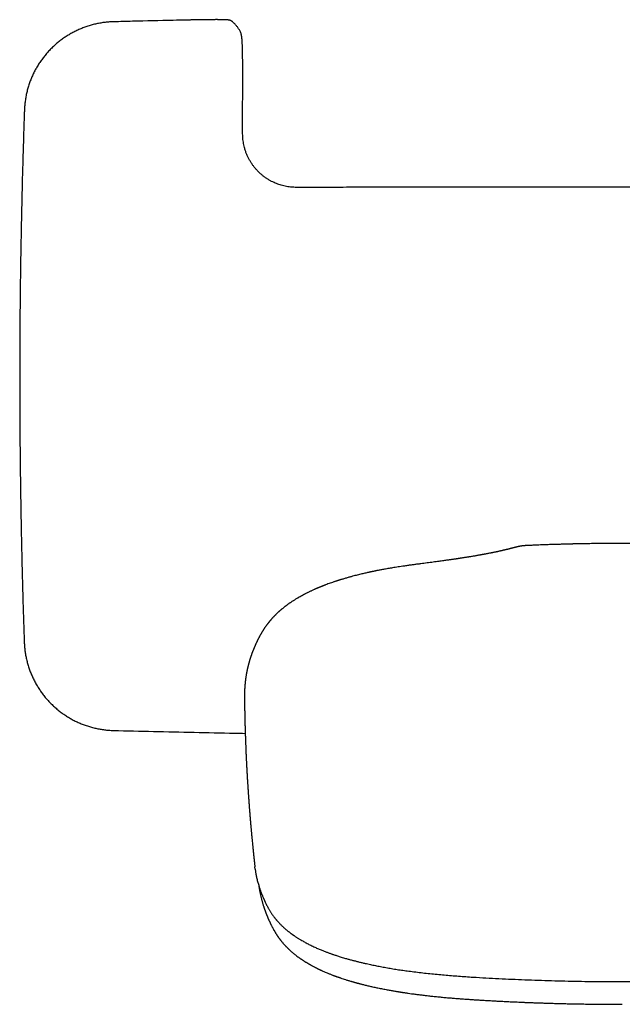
# Model space of a CAD drawing. Header units: millimetres. Extents: x 8 to 761, y 12 to 1609.
# Tile 46 of 88: x 286 to 365, y 666 to 795. Entities that reach past the tile are written whole.
import ezdxf

# ---------------------------------------------------------------- set-up
doc = ezdxf.new("R2010")
doc.units = ezdxf.units.MM

msp = doc.modelspace()

# ---------------------------------------------------------------- linework, layer by layer
at = {"color": 7, "linetype": 'Continuous', "lineweight": 30}
for p, q in [((298.63, 794.31), (298.62, 794.31)), ((315.23, 792.97), (315.22, 792.98)), ((315.32, 792.71), (315.32, 792.71)), ((315.5, 779.64), (315.51, 788.36)), ((286.93, 782.75), (286.93, 782.74)), ((286.91, 713.1), (286.91, 713.09)), ((315.76, 705.79), (315.76, 705.77)), ((298.6, 701.53), (298.61, 701.52)), ((317.14, 683.38), (317.1, 683.68))]:
    msp.add_line(p, q, dxfattribs=at)
at = {"color": 7, "linetype": 'Continuous', "lineweight": 30, "flags": 128}
for points in [[(314.08, 794.38), (314.04, 794.41), (313.98, 794.44)], [(315.22, 792.99), (315.22, 792.99), (315.21, 793)]]:
    msp.add_lwpolyline(points, dxfattribs=at)
at = {"color": 7, "linetype": 'Continuous', "lineweight": 30}
for points, knots in [([(298.62, 794.31), (298.53, 794.31), (298.35, 794.31), (298.07, 794.29), (297.78, 794.27), (297.5, 794.23), (297.21, 794.2), (296.93, 794.15), (296.64, 794.1), (296.36, 794.04), (296.08, 793.98), (295.81, 793.91), (295.53, 793.83), (295.25, 793.75), (294.98, 793.66), (294.71, 793.56), (294.44, 793.45), (294.18, 793.34), (293.92, 793.23), (293.66, 793.1), (293.4, 792.97), (293.14, 792.84), (292.89, 792.7), (292.65, 792.55), (292.4, 792.4), (292.16, 792.24), (291.93, 792.07), (291.7, 791.91), (291.47, 791.73), (291.25, 791.55), (291.03, 791.36), (290.82, 791.17), (290.61, 790.97), (290.4, 790.77), (290.2, 790.56), (290, 790.35), (289.81, 790.14), (289.63, 789.92), (289.45, 789.69), (289.28, 789.47), (289.11, 789.23), (288.95, 789), (288.79, 788.76), (288.64, 788.51), (288.49, 788.26), (288.35, 788.01), (288.22, 787.76), (288.09, 787.5), (287.97, 787.24), (287.86, 786.98), (287.75, 786.71), (287.65, 786.44), (287.55, 786.17), (287.47, 785.9), (287.38, 785.62), (287.31, 785.34), (287.24, 785.06), (287.17, 784.78), (287.12, 784.5), (287.07, 784.22), (287.03, 783.94), (286.99, 783.65), (286.96, 783.37), (286.94, 783.08), (286.93, 782.87), (286.93, 782.77), (286.93, 782.75)], [0, 0, 0, 0, 0.014436, 0.030299, 0.04625, 0.06212, 0.077997, 0.09392, 0.109829, 0.125662, 0.141412, 0.157254, 0.173085, 0.188919, 0.204765, 0.220662, 0.236445, 0.252256, 0.268127, 0.284041, 0.299983, 0.315934, 0.331874, 0.347785, 0.363649, 0.379453, 0.395177, 0.410966, 0.426812, 0.442682, 0.458571, 0.47447, 0.490374, 0.506275, 0.522165, 0.538038, 0.553888, 0.569707, 0.58549, 0.601308, 0.617157, 0.63303, 0.648917, 0.66481, 0.680697, 0.696567, 0.712412, 0.728222, 0.744025, 0.75977, 0.775592, 0.791474, 0.807398, 0.823347, 0.839302, 0.855239, 0.871139, 0.886987, 0.902761, 0.91847, 0.934337, 0.950207, 0.966077, 0.981943, 0.997804, 1, 1, 1, 1]), ([(308.2, 794.53), (307.6, 794.52), (305.23, 794.47), (302.04, 794.4), (299.45, 794.33), (298.63, 794.31)], [0, 0, 0, 0, 0.188729, 0.741723, 1, 1, 1, 1]), ([(313.98, 794.44), (313.97, 794.45), (313.94, 794.47), (313.89, 794.49), (313.84, 794.5), (313.8, 794.52), (313.76, 794.52), (313.72, 794.53), (313.69, 794.54), (313.65, 794.54), (313.6, 794.55), (313.54, 794.56), (313.46, 794.56), (313.39, 794.56), (313.32, 794.57), (313.23, 794.57), (313.15, 794.57), (313.05, 794.58), (312.96, 794.58), (312.85, 794.58), (312.75, 794.58), (312.63, 794.58), (312.52, 794.58), (312.39, 794.58), (312.27, 794.59), (312.13, 794.59), (312, 794.59), (311.86, 794.59), (311.71, 794.58), (311.57, 794.58), (311.41, 794.58), (311.26, 794.58), (311.09, 794.58), (310.93, 794.58), (310.76, 794.58), (310.58, 794.58), (310.4, 794.57), (310.22, 794.57), (310.04, 794.57), (309.85, 794.57), (309.66, 794.56), (309.47, 794.56), (309.28, 794.56), (309.09, 794.55), (308.91, 794.55), (308.73, 794.55), (308.56, 794.54), (308.39, 794.54), (308.26, 794.54), (308.2, 794.53)], [0, 0, 0, 0, 0.008232, 0.019651, 0.031257, 0.042578, 0.052886, 0.063306, 0.074973, 0.089579, 0.108978, 0.13901, 0.166347, 0.191779, 0.216051, 0.241692, 0.266559, 0.290945, 0.315013, 0.338851, 0.362513, 0.386032, 0.409428, 0.432713, 0.455898, 0.478989, 0.501984, 0.524564, 0.547033, 0.569577, 0.592213, 0.614958, 0.637824, 0.660824, 0.683968, 0.707263, 0.730688, 0.754238, 0.777675, 0.800986, 0.824192, 0.847317, 0.870385, 0.893419, 0.916444, 0.937078, 0.956604, 0.977097, 1, 1, 1, 1]), ([(315.21, 793), (315.21, 793), (315.18, 793.06), (315.11, 793.17), (315.02, 793.33), (314.91, 793.48), (314.81, 793.63), (314.71, 793.76), (314.61, 793.88), (314.52, 793.99), (314.42, 794.1), (314.31, 794.19), (314.21, 794.28), (314.13, 794.35), (314.09, 794.38), (314.08, 794.38)], [0, 0, 0, 0, 0.00125, 0.097652, 0.195082, 0.293034, 0.390319, 0.485714, 0.565955, 0.650774, 0.735051, 0.819078, 0.902587, 0.985225, 1, 1, 1, 1]), ([(315.31, 792.74), (315.31, 792.75), (315.31, 792.76), (315.3, 792.79), (315.29, 792.83), (315.27, 792.87), (315.26, 792.9), (315.25, 792.91), (315.25, 792.92)], [0, 0, 0, 0, 0.125123, 0.368714, 0.576851, 0.760309, 0.927663, 1, 1, 1, 1]), ([(315.32, 792.71), (315.32, 792.72), (315.32, 792.72), (315.31, 792.73), (315.31, 792.73)], [0, 0, 0, 0, 0.134522, 1, 1, 1, 1]), ([(315.51, 788.36), (315.51, 788.44), (315.51, 788.6), (315.51, 788.82), (315.51, 789.02), (315.51, 789.2), (315.5, 789.37), (315.5, 789.53), (315.5, 789.69), (315.5, 789.84), (315.5, 789.99), (315.49, 790.12), (315.49, 790.23), (315.49, 790.32), (315.49, 790.4), (315.49, 790.47), (315.48, 790.54), (315.48, 790.6), (315.48, 790.67), (315.48, 790.75), (315.48, 790.84), (315.47, 790.96), (315.47, 791.07), (315.46, 791.19), (315.46, 791.31), (315.45, 791.43), (315.45, 791.54), (315.44, 791.63), (315.44, 791.71), (315.43, 791.79), (315.43, 791.88), (315.42, 791.96), (315.42, 792.02), (315.41, 792.06), (315.41, 792.11), (315.4, 792.16), (315.4, 792.22), (315.39, 792.27), (315.39, 792.31), (315.38, 792.36), (315.37, 792.4), (315.36, 792.46), (315.35, 792.53), (315.34, 792.62), (315.32, 792.68), (315.32, 792.72)], [0, 0, 0, 0, 0.043788, 0.083912, 0.120796, 0.154797, 0.186204, 0.215247, 0.242097, 0.276226, 0.30649, 0.332965, 0.355637, 0.374539, 0.390614, 0.405934, 0.420488, 0.434258, 0.447964, 0.46436, 0.487626, 0.51536, 0.544412, 0.571089, 0.605728, 0.637249, 0.666543, 0.694296, 0.716473, 0.742329, 0.771037, 0.800343, 0.816429, 0.831633, 0.84607, 0.861254, 0.878144, 0.893275, 0.904684, 0.914822, 0.926353, 0.939642, 0.95687, 0.978621, 1, 1, 1, 1]), ([(286.93, 782.74), (286.92, 782.53), (286.88, 781.45), (286.82, 779.5), (286.74, 776.88), (286.66, 774.25), (286.6, 771.63), (286.54, 769.01), (286.49, 766.39), (286.44, 763.76), (286.4, 761.14), (286.37, 758.52), (286.34, 755.89), (286.33, 753.27), (286.31, 750.65), (286.31, 748.02), (286.31, 745.4), (286.32, 742.78), (286.34, 740.15), (286.36, 737.53), (286.39, 734.91), (286.43, 732.28), (286.47, 729.66), (286.52, 727.04), (286.58, 724.41), (286.64, 721.79), (286.71, 719.17), (286.79, 716.55), (286.86, 714.53), (286.9, 713.38), (286.91, 713.1)], [0, 0, 0, 0, 0.008984, 0.0466, 0.084241, 0.1219, 0.15957, 0.197241, 0.234907, 0.272574, 0.310241, 0.347909, 0.385576, 0.423244, 0.460911, 0.498579, 0.536245, 0.573911, 0.611578, 0.649245, 0.686911, 0.724577, 0.762243, 0.799909, 0.837576, 0.875243, 0.91291, 0.950578, 0.988205, 1, 1, 1, 1]), ([(322.51, 772.63), (322.41, 772.63), (322.21, 772.64), (321.9, 772.66), (321.58, 772.69), (321.24, 772.75), (320.9, 772.82), (320.56, 772.91), (320.24, 773.01), (319.92, 773.12), (319.61, 773.26), (319.29, 773.42), (318.96, 773.59), (318.64, 773.79), (318.34, 774), (318.05, 774.23), (317.79, 774.46), (317.52, 774.71), (317.27, 774.99), (317.02, 775.28), (316.79, 775.59), (316.57, 775.92), (316.36, 776.27), (316.18, 776.63), (316.01, 777.02), (315.86, 777.42), (315.74, 777.81), (315.65, 778.19), (315.59, 778.54), (315.54, 778.9), (315.51, 779.27), (315.5, 779.52), (315.5, 779.64)], [0, 0, 0, 0, 0.027063, 0.055293, 0.084705, 0.115319, 0.147166, 0.180288, 0.209732, 0.240189, 0.271653, 0.303998, 0.337235, 0.371394, 0.406508, 0.438051, 0.470389, 0.503559, 0.537442, 0.572006, 0.607348, 0.643476, 0.679972, 0.717135, 0.755427, 0.794507, 0.834149, 0.866415, 0.899139, 0.932106, 0.965609, 1, 1, 1, 1]), ([(376.49, 772.64), (376.2, 772.64), (375.62, 772.64), (374.74, 772.64), (373.83, 772.64), (372.89, 772.64), (371.93, 772.64), (370.94, 772.64), (369.96, 772.64), (368.98, 772.64), (368.01, 772.64), (367.02, 772.64), (366, 772.64), (364.97, 772.64), (363.91, 772.64), (362.83, 772.64), (361.73, 772.64), (360.61, 772.64), (359.47, 772.64), (358.3, 772.64), (357.05, 772.64), (355.69, 772.64), (354.24, 772.64), (352.75, 772.64), (351.32, 772.64), (349.93, 772.64), (348.6, 772.64), (347.25, 772.64), (345.88, 772.64), (344.49, 772.64), (342.99, 772.64), (341.38, 772.64), (339.65, 772.64), (337.9, 772.64), (336.18, 772.64), (334.5, 772.64), (332.85, 772.64), (331.19, 772.64), (329.5, 772.64), (327.79, 772.63), (326.05, 772.63), (324.29, 772.63), (323.11, 772.63), (322.51, 772.63)], [0, 0, 0, 0, 0.015917, 0.032305, 0.049166, 0.066499, 0.084303, 0.10258, 0.121329, 0.13893, 0.156927, 0.175321, 0.194112, 0.213299, 0.232883, 0.252864, 0.273241, 0.294015, 0.315185, 0.336752, 0.358716, 0.385111, 0.412056, 0.439553, 0.467601, 0.491831, 0.516457, 0.541481, 0.566901, 0.592717, 0.618931, 0.650334, 0.682289, 0.714795, 0.747851, 0.777832, 0.808252, 0.839111, 0.87041, 0.902148, 0.934326, 0.966943, 1, 1, 1, 1]), ([(377.52, 725.74), (377.35, 725.75), (377.03, 725.76), (376.54, 725.78), (376.09, 725.8), (375.65, 725.82), (375.24, 725.83), (374.85, 725.85), (374.48, 725.86), (374.12, 725.87), (373.78, 725.88), (373.44, 725.89), (373.14, 725.9), (372.86, 725.91), (372.62, 725.91), (372.4, 725.92), (372.22, 725.92), (372.08, 725.93), (371.96, 725.93), (371.87, 725.93), (371.8, 725.93), (371.74, 725.93), (371.71, 725.94), (371.68, 725.94), (371.66, 725.94), (371.62, 725.94), (371.57, 725.94), (371.51, 725.94), (371.43, 725.94), (371.34, 725.94), (371.23, 725.95), (371.08, 725.95), (370.91, 725.95), (370.72, 725.96), (370.51, 725.96), (370.27, 725.96), (370, 725.97), (369.68, 725.97), (369.32, 725.98), (368.93, 725.99), (368.51, 725.99), (368.06, 726), (367.59, 726), (367.1, 726.01), (366.61, 726.01), (366.12, 726.01), (365.63, 726.01), (365.09, 726.01), (364.51, 726.01), (363.87, 726.01), (363.27, 726.01), (362.7, 726), (362.15, 725.99), (361.64, 725.99), (361.17, 725.98), (360.74, 725.98), (360.32, 725.97), (359.94, 725.96), (359.62, 725.95), (359.38, 725.95), (359.22, 725.95), (359.07, 725.94), (358.95, 725.94), (358.85, 725.94), (358.77, 725.94), (358.72, 725.94), (358.68, 725.93), (358.65, 725.93), (358.63, 725.93), (358.58, 725.93), (358.5, 725.93), (358.39, 725.93), (358.27, 725.92), (358.12, 725.92), (357.96, 725.92), (357.77, 725.91), (357.56, 725.91), (357.33, 725.9), (357.08, 725.89), (356.81, 725.89), (356.51, 725.88), (356.2, 725.87), (355.85, 725.86), (355.49, 725.84), (355.1, 725.83), (354.7, 725.82), (354.27, 725.8), (353.83, 725.78), (353.36, 725.76), (353.04, 725.75), (352.88, 725.74)], [0, 0, 0, 0, 0.020622, 0.040291, 0.059007, 0.076775, 0.093597, 0.109474, 0.12441, 0.138404, 0.153249, 0.166869, 0.179267, 0.190443, 0.200399, 0.209136, 0.216654, 0.222235, 0.226883, 0.230599, 0.233435, 0.235584, 0.237067, 0.237889, 0.238632, 0.240105, 0.242128, 0.244701, 0.247825, 0.251499, 0.255722, 0.261798, 0.268739, 0.276544, 0.285213, 0.294747, 0.305143, 0.318504, 0.333064, 0.348821, 0.365776, 0.383928, 0.403277, 0.423421, 0.443151, 0.46329, 0.482885, 0.501939, 0.528537, 0.554002, 0.578335, 0.601535, 0.623602, 0.644534, 0.663232, 0.680918, 0.697594, 0.713257, 0.727906, 0.735573, 0.742369, 0.748288, 0.753331, 0.757497, 0.760299, 0.762492, 0.764076, 0.76474, 0.765839, 0.767436, 0.770769, 0.775224, 0.780171, 0.78602, 0.792771, 0.800426, 0.808985, 0.818271, 0.82843, 0.839464, 0.851372, 0.864397, 0.878332, 0.893178, 0.908936, 0.925608, 0.942875, 0.961027, 0.980068, 1, 1, 1, 1]), ([(352.88, 725.74), (352.84, 725.74), (352.76, 725.74), (352.66, 725.73), (352.58, 725.73), (352.51, 725.72), (352.45, 725.72), (352.39, 725.71), (352.34, 725.71), (352.29, 725.7), (352.24, 725.7), (352.2, 725.7), (352.15, 725.69), (352.09, 725.68), (352.01, 725.67), (351.94, 725.66), (351.87, 725.65), (351.8, 725.64), (351.73, 725.62), (351.68, 725.61), (351.63, 725.6), (351.57, 725.59), (351.52, 725.58), (351.47, 725.56), (351.41, 725.55), (351.35, 725.54), (351.3, 725.53), (351.26, 725.51), (351.21, 725.5), (351.16, 725.49), (351.1, 725.47), (351.03, 725.46), (350.96, 725.44), (350.89, 725.42), (350.82, 725.4), (350.75, 725.38), (350.67, 725.36), (350.58, 725.34), (350.5, 725.32), (350.42, 725.3), (350.36, 725.28), (350.3, 725.27), (350.25, 725.26), (350.2, 725.24), (350.15, 725.23), (350.09, 725.22), (350, 725.2), (349.9, 725.17), (349.77, 725.14), (349.62, 725.11), (349.49, 725.08), (349.39, 725.05), (349.34, 725.04), (349.29, 725.03), (349.25, 725.02), (349.2, 725.01), (349.14, 724.99), (349.06, 724.98), (348.96, 724.96), (348.86, 724.93), (348.75, 724.91), (348.63, 724.88), (348.51, 724.86), (348.41, 724.84), (348.32, 724.82), (348.26, 724.81), (348.2, 724.79), (348.14, 724.78), (348.07, 724.77), (347.99, 724.75), (347.87, 724.73), (347.7, 724.7), (347.5, 724.66), (347.32, 724.62), (347.18, 724.6), (347.08, 724.58), (347, 724.56), (346.93, 724.55), (346.87, 724.54), (346.79, 724.53), (346.7, 724.51), (346.6, 724.49), (346.49, 724.47), (346.35, 724.45), (346.18, 724.42), (345.98, 724.38), (345.78, 724.35), (345.56, 724.31), (345.36, 724.28), (345.19, 724.25), (345.06, 724.23), (344.92, 724.21), (344.77, 724.19), (344.62, 724.16), (344.48, 724.14), (344.33, 724.12), (344.21, 724.1), (344.09, 724.08), (343.99, 724.07), (343.91, 724.05), (343.85, 724.04), (343.8, 724.04), (343.76, 724.03), (343.71, 724.02), (343.65, 724.01), (343.58, 724), (343.49, 723.99), (343.38, 723.97), (343.26, 723.96), (343.12, 723.93), (342.95, 723.91), (342.76, 723.88), (342.55, 723.85), (342.32, 723.82), (342.07, 723.78), (341.79, 723.74), (341.49, 723.7), (341.16, 723.66), (340.81, 723.61), (340.44, 723.56), (340.05, 723.51), (339.65, 723.45), (339.23, 723.4), (338.81, 723.34), (338.37, 723.29), (337.91, 723.23), (337.43, 723.16), (337.11, 723.12), (336.95, 723.1)], [0, 0, 0, 0, 0.006053, 0.011185, 0.015455, 0.019269, 0.022757, 0.025925, 0.02878, 0.032265, 0.035283, 0.038713, 0.042754, 0.047408, 0.055249, 0.063232, 0.072459, 0.081753, 0.090464, 0.098671, 0.106452, 0.114344, 0.122356, 0.131403, 0.140844, 0.149346, 0.157205, 0.164012, 0.170423, 0.179053, 0.187639, 0.19669, 0.206286, 0.216476, 0.225101, 0.234306, 0.24409, 0.254451, 0.264916, 0.27236, 0.278965, 0.284734, 0.28967, 0.294506, 0.299778, 0.305486, 0.31163, 0.322154, 0.333577, 0.345848, 0.358963, 0.364434, 0.368943, 0.372491, 0.375222, 0.378259, 0.383049, 0.388764, 0.395403, 0.403039, 0.410748, 0.418528, 0.426382, 0.434097, 0.439324, 0.443331, 0.446467, 0.450079, 0.454518, 0.459627, 0.465407, 0.476744, 0.488797, 0.501562, 0.508002, 0.513497, 0.517942, 0.521368, 0.524807, 0.528764, 0.534092, 0.540055, 0.546051, 0.551959, 0.56248, 0.572713, 0.583154, 0.594611, 0.607095, 0.613602, 0.620357, 0.627359, 0.634608, 0.642104, 0.649714, 0.656675, 0.662866, 0.668471, 0.67325, 0.677202, 0.680328, 0.682628, 0.684343, 0.686277, 0.6894, 0.69306, 0.697256, 0.702067, 0.707944, 0.714833, 0.722735, 0.731651, 0.741581, 0.752527, 0.764489, 0.777468, 0.791466, 0.806483, 0.82252, 0.839577, 0.857652, 0.876746, 0.895146, 0.914403, 0.934518, 0.955488, 0.977315, 1, 1, 1, 1]), ([(336.95, 723.1), (336.86, 723.08), (336.62, 723.05), (336.26, 723), (335.86, 722.94), (335.49, 722.88), (335.14, 722.82), (334.82, 722.77), (334.51, 722.71), (334.22, 722.66), (333.95, 722.61), (333.7, 722.57), (333.47, 722.52), (333.27, 722.48), (333.08, 722.45), (332.92, 722.41), (332.77, 722.38), (332.64, 722.36), (332.52, 722.33), (332.43, 722.31), (332.35, 722.3), (332.29, 722.28), (332.25, 722.27), (332.22, 722.27), (332.17, 722.26), (332.12, 722.25), (332.04, 722.23), (331.92, 722.2), (331.73, 722.16), (331.49, 722.1), (331.22, 722.04), (330.95, 721.98), (330.66, 721.91), (330.35, 721.83), (330.04, 721.75), (329.76, 721.67), (329.51, 721.6), (329.29, 721.55), (329.08, 721.48), (328.86, 721.42), (328.67, 721.36), (328.5, 721.31), (328.38, 721.28), (328.27, 721.24), (328.18, 721.21), (328.09, 721.19), (328.02, 721.16), (327.95, 721.14), (327.88, 721.12), (327.79, 721.09), (327.68, 721.05), (327.55, 721.01), (327.41, 720.96), (327.21, 720.89), (326.96, 720.81), (326.65, 720.7), (326.41, 720.61), (326.23, 720.54), (326.12, 720.5), (326.01, 720.45), (325.9, 720.41), (325.79, 720.36), (325.68, 720.32), (325.58, 720.28), (325.5, 720.24), (325.42, 720.21), (325.36, 720.19), (325.31, 720.17), (325.26, 720.14), (325.2, 720.12), (325.13, 720.09), (325.04, 720.05), (324.94, 720.01), (324.83, 719.95), (324.69, 719.89), (324.53, 719.82), (324.37, 719.74), (324.22, 719.67), (324.08, 719.61), (323.96, 719.55), (323.85, 719.49), (323.73, 719.43), (323.62, 719.37), (323.51, 719.32), (323.41, 719.26), (323.32, 719.21), (323.23, 719.17), (323.15, 719.12), (323.06, 719.07), (322.96, 719.01), (322.87, 718.96), (322.76, 718.9), (322.64, 718.82), (322.5, 718.74), (322.34, 718.65), (322.2, 718.56), (322.07, 718.47), (321.96, 718.4), (321.85, 718.32), (321.74, 718.25), (321.62, 718.17), (321.51, 718.09), (321.42, 718.03), (321.35, 717.97), (321.28, 717.93), (321.22, 717.88), (321.17, 717.84), (321.11, 717.79), (321.02, 717.73), (320.92, 717.65), (320.8, 717.55), (320.7, 717.47), (320.62, 717.41), (320.56, 717.36), (320.5, 717.3), (320.43, 717.24), (320.37, 717.19), (320.32, 717.14), (320.28, 717.11), (320.24, 717.08), (320.21, 717.05), (320.17, 717.01), (320.11, 716.96), (320.04, 716.89), (319.95, 716.81), (319.88, 716.74), (319.81, 716.67), (319.75, 716.61), (319.69, 716.55), (319.64, 716.49), (319.58, 716.43), (319.52, 716.37), (319.46, 716.3), (319.39, 716.24), (319.33, 716.17), (319.27, 716.1), (319.21, 716.03), (319.17, 715.98), (319.14, 715.95), (319.11, 715.91), (319.09, 715.89), (319.06, 715.85), (319.02, 715.81), (318.99, 715.77), (318.95, 715.72), (318.92, 715.68), (318.88, 715.64), (318.85, 715.6), (318.83, 715.57), (318.81, 715.54), (318.79, 715.52), (318.76, 715.48), (318.72, 715.43), (318.67, 715.37), (318.63, 715.31), (318.59, 715.25), (318.55, 715.2), (318.5, 715.13), (318.45, 715.06), (318.4, 714.99), (318.35, 714.91), (318.3, 714.83), (318.25, 714.76), (318.21, 714.7), (318.17, 714.63), (318.13, 714.56), (318.09, 714.5), (318.06, 714.45), (318.03, 714.41), (318, 714.36), (317.97, 714.31), (317.94, 714.25), (317.91, 714.19), (317.87, 714.13), (317.84, 714.07), (317.8, 714.01), (317.77, 713.95), (317.74, 713.89), (317.71, 713.84), (317.68, 713.78), (317.64, 713.71), (317.6, 713.63), (317.56, 713.55), (317.52, 713.47), (317.48, 713.39), (317.44, 713.31), (317.4, 713.23), (317.36, 713.15), (317.33, 713.07), (317.29, 713), (317.26, 712.93), (317.22, 712.85), (317.19, 712.77), (317.15, 712.69), (317.12, 712.62), (317.09, 712.55), (317.06, 712.48), (317.03, 712.42), (317, 712.35), (316.97, 712.27), (316.94, 712.18), (316.9, 712.1), (316.86, 712), (316.82, 711.9), (316.79, 711.81), (316.75, 711.71), (316.72, 711.63), (316.69, 711.55), (316.67, 711.49), (316.65, 711.43), (316.63, 711.37), (316.61, 711.31), (316.58, 711.24), (316.56, 711.17), (316.53, 711.08), (316.5, 710.99), (316.47, 710.89), (316.44, 710.81), (316.42, 710.73), (316.39, 710.65), (316.37, 710.57), (316.35, 710.48), (316.32, 710.39), (316.29, 710.29), (316.27, 710.21), (316.25, 710.14), (316.24, 710.08), (316.22, 710.01), (316.2, 709.93), (316.18, 709.85), (316.16, 709.78), (316.15, 709.72), (316.13, 709.66), (316.12, 709.61), (316.11, 709.56), (316.1, 709.51), (316.09, 709.45), (316.07, 709.38), (316.06, 709.3), (316.04, 709.2), (316.02, 709.1), (316, 709), (315.98, 708.9), (315.96, 708.79), (315.94, 708.66), (315.92, 708.53), (315.9, 708.39), (315.88, 708.28), (315.87, 708.19), (315.86, 708.13), (315.86, 708.07), (315.85, 708), (315.84, 707.93), (315.83, 707.87), (315.83, 707.81), (315.82, 707.76), (315.82, 707.7), (315.81, 707.65), (315.81, 707.58), (315.8, 707.51), (315.79, 707.45), (315.79, 707.39), (315.78, 707.33), (315.78, 707.26), (315.78, 707.2), (315.77, 707.15), (315.77, 707.1), (315.77, 707.06), (315.76, 707.02), (315.76, 706.99), (315.76, 706.95), (315.76, 706.91), (315.76, 706.87), (315.76, 706.82), (315.75, 706.77), (315.75, 706.73), (315.75, 706.69), (315.75, 706.65), (315.75, 706.62), (315.75, 706.58), (315.75, 706.55), (315.74, 706.51), (315.74, 706.47), (315.74, 706.41), (315.74, 706.36), (315.74, 706.31), (315.74, 706.26), (315.74, 706.21), (315.74, 706.17), (315.74, 706.14), (315.74, 706.1), (315.74, 706.07), (315.74, 706.03), (315.74, 705.99), (315.74, 705.93), (315.74, 705.86), (315.74, 705.8), (315.74, 705.77)], [0, 0, 0, 0, 0.005796, 0.014429, 0.022506, 0.030183, 0.037457, 0.044328, 0.050908, 0.05707, 0.062812, 0.068135, 0.073037, 0.077443, 0.081444, 0.085039, 0.088229, 0.0912, 0.093734, 0.09587, 0.097609, 0.09895, 0.099612, 0.100294, 0.101277, 0.102564, 0.104154, 0.105967, 0.111106, 0.116638, 0.122563, 0.128881, 0.135593, 0.142652, 0.150025, 0.157713, 0.162706, 0.167823, 0.173064, 0.178431, 0.183834, 0.18732, 0.190425, 0.193149, 0.19549, 0.197449, 0.199489, 0.201024, 0.202746, 0.205057, 0.20785, 0.211125, 0.214882, 0.219119, 0.226744, 0.234836, 0.243395, 0.246382, 0.249422, 0.252514, 0.25566, 0.258858, 0.261972, 0.264762, 0.267238, 0.269383, 0.271197, 0.27268, 0.273989, 0.275577, 0.277845, 0.280542, 0.283458, 0.286282, 0.291085, 0.295843, 0.300745, 0.305727, 0.309744, 0.313569, 0.317143, 0.320707, 0.324633, 0.327976, 0.331314, 0.334428, 0.337319, 0.34001, 0.343207, 0.346334, 0.349714, 0.353356, 0.357267, 0.362756, 0.368316, 0.373726, 0.378254, 0.382591, 0.386794, 0.390872, 0.395353, 0.40039, 0.403415, 0.406346, 0.409038, 0.411357, 0.413498, 0.415969, 0.418796, 0.424168, 0.429192, 0.434006, 0.436811, 0.439552, 0.442355, 0.445456, 0.448821, 0.450856, 0.452652, 0.454211, 0.455661, 0.457488, 0.459736, 0.464162, 0.468251, 0.47194, 0.475243, 0.478296, 0.481267, 0.484164, 0.487072, 0.490227, 0.493717, 0.497224, 0.500471, 0.503933, 0.507803, 0.509866, 0.511666, 0.513204, 0.514508, 0.516072, 0.518076, 0.520457, 0.522478, 0.524623, 0.526794, 0.528665, 0.530211, 0.531431, 0.532408, 0.53445, 0.537011, 0.539995, 0.542834, 0.545552, 0.548128, 0.550868, 0.55474, 0.558252, 0.561883, 0.565764, 0.569354, 0.572215, 0.575377, 0.578734, 0.581704, 0.584197, 0.586004, 0.588202, 0.590792, 0.593519, 0.596198, 0.599541, 0.602521, 0.605137, 0.608263, 0.611071, 0.613754, 0.616811, 0.620342, 0.624209, 0.628382, 0.632703, 0.636808, 0.640767, 0.644766, 0.64879, 0.652631, 0.656217, 0.659765, 0.663669, 0.667851, 0.671936, 0.675675, 0.679087, 0.682308, 0.685491, 0.689083, 0.693072, 0.697278, 0.701671, 0.706245, 0.711471, 0.716408, 0.721022, 0.725259, 0.729104, 0.732531, 0.735012, 0.737781, 0.740914, 0.744392, 0.748194, 0.752323, 0.757343, 0.762046, 0.766369, 0.770366, 0.774075, 0.777604, 0.782118, 0.787082, 0.792141, 0.796649, 0.799069, 0.802044, 0.805693, 0.809786, 0.813587, 0.817042, 0.820148, 0.823165, 0.825771, 0.828231, 0.830652, 0.833035, 0.836823, 0.840778, 0.845347, 0.850373, 0.855476, 0.860558, 0.865361, 0.871728, 0.878514, 0.885206, 0.891534, 0.894449, 0.89731, 0.900279, 0.903451, 0.906824, 0.91014, 0.912907, 0.915325, 0.917548, 0.920245, 0.923493, 0.926804, 0.929742, 0.93239, 0.935338, 0.9387, 0.941127, 0.943663, 0.945964, 0.947981, 0.949713, 0.95116, 0.952559, 0.954308, 0.95641, 0.958783, 0.960988, 0.962958, 0.964693, 0.966212, 0.967744, 0.969251, 0.970736, 0.972253, 0.974147, 0.976477, 0.978818, 0.981145, 0.983214, 0.985024, 0.986584, 0.988041, 0.989457, 0.990718, 0.99196, 0.993444, 0.995276, 0.997461, 1, 1, 1, 1]), ([(286.91, 713.09), (286.91, 713.01), (286.92, 712.82), (286.94, 712.54), (286.96, 712.26), (287, 711.97), (287.04, 711.68), (287.09, 711.4), (287.14, 711.12), (287.2, 710.84), (287.27, 710.56), (287.34, 710.28), (287.42, 710.01), (287.51, 709.73), (287.6, 709.46), (287.7, 709.19), (287.81, 708.93), (287.92, 708.66), (288.04, 708.4), (288.17, 708.14), (288.3, 707.89), (288.44, 707.63), (288.59, 707.38), (288.74, 707.14), (288.89, 706.9), (289.05, 706.66), (289.22, 706.43), (289.39, 706.2), (289.57, 705.97), (289.75, 705.75), (289.94, 705.53), (290.13, 705.32), (290.33, 705.11), (290.54, 704.91), (290.75, 704.71), (290.96, 704.52), (291.18, 704.33), (291.4, 704.15), (291.62, 703.97), (291.85, 703.8), (292.09, 703.64), (292.33, 703.48), (292.57, 703.32), (292.82, 703.17), (293.07, 703.03), (293.32, 702.89), (293.58, 702.76), (293.83, 702.64), (294.09, 702.52), (294.36, 702.41), (294.62, 702.31), (294.89, 702.21), (295.17, 702.11), (295.44, 702.03), (295.72, 701.95), (296, 701.88), (296.28, 701.81), (296.56, 701.75), (296.84, 701.7), (297.12, 701.65), (297.41, 701.61), (297.69, 701.58), (297.98, 701.55), (298.27, 701.54), (298.47, 701.53), (298.58, 701.53), (298.6, 701.52)], [0, 0, 0, 0, 0.014631, 0.030488, 0.046433, 0.062297, 0.078167, 0.094083, 0.109987, 0.125813, 0.141556, 0.157392, 0.173217, 0.189045, 0.204884, 0.220776, 0.236552, 0.252356, 0.268221, 0.284129, 0.300064, 0.316009, 0.331943, 0.347847, 0.363706, 0.379502, 0.395221, 0.411003, 0.426843, 0.442707, 0.458589, 0.474482, 0.49038, 0.506274, 0.522158, 0.538025, 0.553869, 0.569681, 0.585457, 0.601269, 0.617112, 0.632979, 0.64886, 0.664746, 0.680626, 0.69649, 0.712329, 0.728132, 0.743929, 0.759668, 0.775484, 0.79136, 0.807278, 0.82322, 0.839168, 0.855099, 0.870993, 0.886834, 0.902602, 0.918305, 0.934166, 0.950029, 0.965893, 0.981753, 0.997607, 1, 1, 1, 1]), ([(315.74, 705.77), (315.74, 705.73), (315.74, 705.6), (315.75, 705.38), (315.75, 705.11), (315.75, 704.86), (315.76, 704.66), (315.76, 704.49), (315.76, 704.37), (315.76, 704.25), (315.76, 704.14), (315.77, 704.02), (315.77, 703.87), (315.77, 703.69), (315.78, 703.5), (315.78, 703.32), (315.78, 703.14), (315.79, 702.99), (315.79, 702.86), (315.79, 702.76), (315.8, 702.65), (315.8, 702.52), (315.8, 702.33), (315.81, 702.1), (315.82, 701.84), (315.83, 701.59), (315.83, 701.35), (315.84, 701.11), (315.85, 700.87), (315.86, 700.62), (315.87, 700.38), (315.87, 700.14), (315.88, 699.92), (315.89, 699.7), (315.9, 699.46), (315.91, 699.2), (315.92, 698.93), (315.93, 698.65), (315.94, 698.39), (315.95, 698.17), (315.96, 697.97), (315.97, 697.79), (315.98, 697.6), (315.99, 697.4), (316, 697.19), (316.01, 696.98), (316.02, 696.75), (316.04, 696.53), (316.05, 696.31), (316.06, 696.08), (316.07, 695.87), (316.08, 695.69), (316.09, 695.55), (316.1, 695.4), (316.11, 695.26), (316.11, 695.14), (316.12, 695.03), (316.13, 694.91), (316.14, 694.78), (316.15, 694.62), (316.16, 694.45), (316.17, 694.27), (316.18, 694.09), (316.19, 693.93), (316.2, 693.8), (316.21, 693.69), (316.21, 693.59), (316.22, 693.49), (316.23, 693.38), (316.23, 693.27), (316.24, 693.16), (316.25, 693.04), (316.26, 692.92), (316.27, 692.79), (316.28, 692.66), (316.29, 692.52), (316.29, 692.39), (316.3, 692.27), (316.31, 692.18), (316.32, 692.11), (316.32, 692.04), (316.33, 691.96), (316.34, 691.84), (316.35, 691.7), (316.36, 691.54), (316.37, 691.36), (316.38, 691.2), (316.4, 691.06), (316.4, 690.96), (316.41, 690.87), (316.42, 690.79), (316.42, 690.73), (316.43, 690.67), (316.43, 690.6), (316.44, 690.51), (316.45, 690.4), (316.46, 690.28), (316.47, 690.17), (316.48, 690.06), (316.48, 689.98), (316.49, 689.9), (316.49, 689.84), (316.5, 689.77), (316.51, 689.69), (316.51, 689.61), (316.52, 689.52), (316.53, 689.43), (316.54, 689.35), (316.54, 689.29), (316.55, 689.22), (316.55, 689.14), (316.56, 689.04), (316.57, 688.92), (316.59, 688.77), (316.6, 688.63), (316.61, 688.49), (316.62, 688.35), (316.64, 688.22), (316.65, 688.1), (316.66, 688), (316.66, 687.91), (316.67, 687.84), (316.68, 687.76), (316.69, 687.66), (316.7, 687.55), (316.71, 687.42), (316.74, 687.13), (316.77, 686.82), (316.8, 686.5), (316.82, 686.34), (316.83, 686.2), (316.84, 686.08), (316.86, 685.96), (316.87, 685.83), (316.88, 685.69), (316.9, 685.52), (316.92, 685.35), (316.93, 685.2), (316.95, 685.08), (316.96, 685), (316.96, 684.92), (316.97, 684.84), (316.98, 684.77), (316.99, 684.7), (317, 684.63), (317, 684.55), (317.02, 684.44), (317.03, 684.31), (317.05, 684.15), (317.07, 683.97), (317.09, 683.81), (317.1, 683.71), (317.1, 683.68)], [0, 0, 0, 0, 0.005492, 0.017744, 0.030056, 0.041428, 0.051771, 0.057976, 0.063662, 0.068815, 0.073536, 0.078901, 0.085202, 0.093823, 0.102432, 0.110808, 0.118943, 0.126344, 0.131448, 0.135956, 0.14083, 0.146536, 0.153075, 0.165849, 0.17789, 0.189171, 0.199634, 0.209985, 0.221299, 0.232376, 0.243615, 0.254425, 0.264274, 0.273879, 0.284546, 0.296154, 0.308867, 0.321765, 0.333566, 0.344356, 0.352454, 0.36041, 0.368937, 0.378124, 0.387485, 0.39673, 0.407546, 0.417539, 0.427188, 0.437542, 0.448602, 0.455094, 0.461791, 0.468666, 0.475014, 0.480527, 0.485206, 0.489855, 0.496281, 0.503609, 0.511389, 0.519376, 0.527571, 0.535661, 0.541233, 0.546059, 0.550274, 0.554757, 0.559666, 0.565002, 0.569907, 0.57511, 0.580611, 0.586409, 0.592506, 0.598899, 0.604873, 0.610293, 0.614508, 0.617519, 0.620312, 0.623748, 0.629052, 0.635392, 0.642692, 0.650928, 0.6601, 0.664947, 0.669687, 0.673787, 0.677241, 0.680048, 0.68256, 0.685683, 0.689466, 0.694594, 0.700369, 0.705654, 0.710282, 0.714253, 0.717567, 0.720271, 0.723362, 0.726847, 0.730726, 0.734995, 0.739037, 0.742507, 0.745292, 0.748218, 0.751693, 0.755717, 0.761816, 0.768626, 0.775459, 0.781542, 0.787608, 0.793656, 0.799433, 0.804133, 0.807695, 0.810667, 0.814326, 0.818723, 0.82386, 0.829673, 0.835634, 0.864108, 0.871858, 0.879046, 0.885502, 0.891225, 0.89624, 0.901437, 0.908364, 0.916141, 0.92414, 0.932046, 0.935964, 0.939854, 0.943588, 0.947113, 0.950429, 0.953536, 0.956463, 0.96004, 0.964887, 0.970858, 0.977953, 0.986173, 0.995517, 1, 1, 1, 1]), ([(298.61, 701.52), (300.35, 701.48), (303.86, 701.4), (309.13, 701.28), (313.14, 701.2), (315.37, 701.15), (315.84, 701.14)], [0, 0, 0, 0, 0.303137, 0.610836, 0.918663, 1, 1, 1, 1]), ([(317.14, 683.38), (317.15, 683.31), (317.17, 683.16), (317.2, 682.94), (317.24, 682.71), (317.29, 682.48), (317.35, 682.17), (317.45, 681.76), (317.56, 681.37), (317.65, 681.08), (317.7, 680.91), (317.76, 680.74), (317.82, 680.57), (317.88, 680.41), (317.94, 680.24), (318.01, 680.07), (318.08, 679.9), (318.14, 679.74), (318.2, 679.61), (318.23, 679.52), (318.26, 679.47), (318.28, 679.43), (318.29, 679.39), (318.31, 679.36), (318.32, 679.34), (318.33, 679.31), (318.35, 679.28), (318.36, 679.24), (318.38, 679.19), (318.41, 679.14), (318.44, 679.08), (318.48, 678.99), (318.55, 678.85), (318.64, 678.66), (318.74, 678.47), (318.84, 678.29), (318.93, 678.13), (319.01, 677.99), (319.1, 677.84), (319.19, 677.7), (319.28, 677.56), (319.37, 677.43), (319.46, 677.31), (319.54, 677.2), (319.62, 677.09), (319.69, 676.99), (319.76, 676.91), (319.82, 676.83), (319.88, 676.76), (319.94, 676.69), (319.99, 676.63), (320.06, 676.55), (320.14, 676.47), (320.23, 676.37), (320.33, 676.26), (320.44, 676.14), (320.56, 676.02), (320.68, 675.91), (320.8, 675.8), (320.92, 675.68), (321.05, 675.57), (321.17, 675.47), (321.28, 675.38), (321.38, 675.29), (321.48, 675.21), (321.57, 675.14), (321.66, 675.07), (321.73, 675.02), (321.8, 674.97), (321.85, 674.93), (321.9, 674.89), (321.94, 674.86), (321.98, 674.84), (322.02, 674.8), (322.08, 674.77), (322.14, 674.72), (322.23, 674.66), (322.33, 674.59), (322.45, 674.51), (322.58, 674.43), (322.72, 674.34), (322.87, 674.24), (323.12, 674.1), (323.47, 673.89), (323.93, 673.64), (324.43, 673.39), (324.85, 673.19), (325.18, 673.04), (325.42, 672.94), (325.64, 672.85), (325.87, 672.75), (326.08, 672.67), (326.28, 672.59), (326.47, 672.51), (326.66, 672.44), (326.83, 672.38), (327, 672.32), (327.16, 672.26), (327.32, 672.21), (327.5, 672.15), (327.7, 672.08), (327.91, 672.01), (328.15, 671.93), (328.41, 671.85), (328.69, 671.77), (329.02, 671.67), (329.4, 671.56), (329.82, 671.45), (330.25, 671.34), (330.68, 671.23), (331.11, 671.12), (331.62, 671.01), (332.21, 670.88), (332.87, 670.74), (333.55, 670.61), (334.26, 670.48), (334.99, 670.35), (335.73, 670.23), (336.48, 670.12), (337.29, 670.01), (338.16, 669.9), (339.08, 669.79), (340.01, 669.69), (340.95, 669.59), (341.89, 669.51), (342.83, 669.43), (343.77, 669.36), (344.71, 669.29), (345.9, 669.21), (347.35, 669.13), (349.04, 669.04), (350.74, 668.96), (352.46, 668.89), (354.18, 668.82), (355.93, 668.77), (357.67, 668.72), (359.42, 668.69), (361.17, 668.66), (362.92, 668.65), (364.66, 668.64), (366.4, 668.64), (368.13, 668.65), (369.87, 668.67), (371.6, 668.7), (373.33, 668.74), (375.02, 668.78), (376.68, 668.84), (378.3, 668.9), (379.92, 668.97), (381.54, 669.05), (382.96, 669.12), (384.18, 669.2), (385.2, 669.26), (386.22, 669.33), (387.24, 669.4), (388.25, 669.48), (389.24, 669.57), (390.22, 669.67), (391.2, 669.77), (392.08, 669.88), (392.86, 669.98), (393.55, 670.07), (394.24, 670.17), (394.92, 670.27), (395.59, 670.38), (396.26, 670.5), (396.93, 670.62), (397.61, 670.75), (398.29, 670.9), (398.87, 671.03), (399.35, 671.14), (399.74, 671.23), (400.11, 671.32), (400.47, 671.42), (400.82, 671.51), (401.16, 671.61), (401.49, 671.7), (401.79, 671.79), (402.09, 671.88), (402.38, 671.97), (402.66, 672.07), (402.96, 672.16), (403.25, 672.27), (403.56, 672.38), (403.91, 672.5), (404.28, 672.65), (404.69, 672.82), (405.11, 672.99), (405.52, 673.18), (405.92, 673.37), (406.33, 673.57), (406.69, 673.76), (407, 673.93), (407.25, 674.07), (407.48, 674.21), (407.7, 674.35), (407.9, 674.47), (408.08, 674.6), (408.21, 674.69), (408.31, 674.75), (408.36, 674.79), (408.41, 674.82), (408.45, 674.85), (408.48, 674.88), (408.51, 674.9), (408.54, 674.92), (408.57, 674.94), (408.6, 674.97), (408.65, 675), (408.71, 675.05), (408.78, 675.1), (408.88, 675.18), (409, 675.28), (409.15, 675.39), (409.29, 675.51), (409.43, 675.63), (409.56, 675.75), (409.69, 675.88), (409.84, 676.02), (410, 676.18), (410.16, 676.35), (410.32, 676.52), (410.46, 676.68), (410.59, 676.84), (410.71, 676.99), (410.82, 677.13), (410.91, 677.26), (411, 677.38), (411.07, 677.49), (411.15, 677.6), (411.23, 677.72), (411.31, 677.85), (411.39, 677.98), (411.47, 678.12), (411.54, 678.24), (411.6, 678.35), (411.65, 678.45), (411.7, 678.54), (411.75, 678.64), (411.8, 678.74), (411.85, 678.84), (411.9, 678.94), (411.94, 679.03), (411.98, 679.11), (412.01, 679.18), (412.04, 679.23), (412.06, 679.27), (412.07, 679.31), (412.09, 679.35), (412.11, 679.39), (412.13, 679.44), (412.16, 679.49), (412.19, 679.56), (412.22, 679.64), (412.26, 679.73), (412.3, 679.83), (412.38, 680.01), (412.48, 680.27), (412.6, 680.6), (412.68, 680.85), (412.74, 681.03), (412.77, 681.14), (412.8, 681.24), (412.84, 681.35), (412.87, 681.45), (412.9, 681.56), (412.93, 681.69), (412.96, 681.82), (413, 681.97), (413.04, 682.13), (413.08, 682.3), (413.12, 682.48), (413.15, 682.67), (413.19, 682.86), (413.22, 683.03), (413.23, 683.14), (413.24, 683.18)], [0, 0, 0, 0, 0.003894, 0.008497, 0.012968, 0.017306, 0.021512, 0.031341, 0.041249, 0.044569, 0.047898, 0.051235, 0.054582, 0.057856, 0.061003, 0.064549, 0.067918, 0.071109, 0.074124, 0.075263, 0.076269, 0.077127, 0.077836, 0.078421, 0.07887, 0.079424, 0.080054, 0.080811, 0.081697, 0.08271, 0.08385, 0.085085, 0.088519, 0.092136, 0.095934, 0.099914, 0.102669, 0.105505, 0.108423, 0.11135, 0.114134, 0.116771, 0.119121, 0.121339, 0.123426, 0.125381, 0.127204, 0.128666, 0.13003, 0.131322, 0.132706, 0.134214, 0.135844, 0.137923, 0.140173, 0.142593, 0.145184, 0.147379, 0.149683, 0.15209, 0.154417, 0.156584, 0.158556, 0.160374, 0.162037, 0.163545, 0.164922, 0.166138, 0.167194, 0.168096, 0.168847, 0.16935, 0.169933, 0.17063, 0.171443, 0.17237, 0.173719, 0.175255, 0.176977, 0.178886, 0.180923, 0.182967, 0.185012, 0.190823, 0.196651, 0.202499, 0.208364, 0.211, 0.21355, 0.215979, 0.218288, 0.220476, 0.222544, 0.224492, 0.226319, 0.228025, 0.229612, 0.2311, 0.232659, 0.234325, 0.236097, 0.238168, 0.240369, 0.242697, 0.245154, 0.247739, 0.251408, 0.255071, 0.258682, 0.26224, 0.265746, 0.2692, 0.274521, 0.279712, 0.284819, 0.29029, 0.295759, 0.301225, 0.306691, 0.312158, 0.318704, 0.32525, 0.331795, 0.338337, 0.34488, 0.351305, 0.35773, 0.364157, 0.37058, 0.382047, 0.393515, 0.404983, 0.416452, 0.428154, 0.439856, 0.451558, 0.463259, 0.474959, 0.48666, 0.498361, 0.509945, 0.521529, 0.533113, 0.544696, 0.556279, 0.567862, 0.578783, 0.589705, 0.600628, 0.611549, 0.62247, 0.629421, 0.636374, 0.643327, 0.650279, 0.657233, 0.664064, 0.670894, 0.677726, 0.68456, 0.68953, 0.6945, 0.699469, 0.704437, 0.709407, 0.714412, 0.719475, 0.724734, 0.730053, 0.735432, 0.738631, 0.741788, 0.744842, 0.747794, 0.750866, 0.753819, 0.756652, 0.759367, 0.761963, 0.764587, 0.767187, 0.76991, 0.772754, 0.775719, 0.778806, 0.782915, 0.787168, 0.79155, 0.79606, 0.800699, 0.805467, 0.810363, 0.81384, 0.81715, 0.820291, 0.823264, 0.826068, 0.828703, 0.831169, 0.832069, 0.832893, 0.833621, 0.834256, 0.834797, 0.835243, 0.835596, 0.835966, 0.836588, 0.837383, 0.838352, 0.839494, 0.840809, 0.843233, 0.84571, 0.848206, 0.850723, 0.853258, 0.855814, 0.85839, 0.861964, 0.865529, 0.868956, 0.872237, 0.875421, 0.878453, 0.881334, 0.884064, 0.886135, 0.888299, 0.890576, 0.892966, 0.895469, 0.898086, 0.900816, 0.903659, 0.905504, 0.907394, 0.909329, 0.911277, 0.913116, 0.915279, 0.917246, 0.919014, 0.920585, 0.921958, 0.922899, 0.923717, 0.924463, 0.925176, 0.92586, 0.926823, 0.927984, 0.929344, 0.930901, 0.932656, 0.93461, 0.936761, 0.943391, 0.949863, 0.956175, 0.958265, 0.960338, 0.962392, 0.964428, 0.966457, 0.968584, 0.970837, 0.973623, 0.976579, 0.979706, 0.983003, 0.986471, 0.990109, 0.993696, 0.997434, 1, 1, 1, 1]), ([(317.6, 681.24), (317.6, 681.24), (317.6, 681.22), (317.61, 681.19), (317.61, 681.15), (317.62, 681.11), (317.63, 681.08), (317.63, 681.05), (317.64, 681.01), (317.65, 680.96), (317.66, 680.88), (317.67, 680.8), (317.69, 680.72), (317.7, 680.64), (317.72, 680.56), (317.73, 680.48), (317.75, 680.41), (317.77, 680.31), (317.79, 680.19), (317.82, 680.04), (317.86, 679.89), (317.89, 679.74), (317.93, 679.59), (317.96, 679.45), (318, 679.31), (318.04, 679.17), (318.08, 679.01), (318.13, 678.85), (318.18, 678.68), (318.23, 678.53), (318.27, 678.41), (318.3, 678.32), (318.31, 678.27), (318.33, 678.21), (318.35, 678.16), (318.37, 678.1), (318.39, 678.05), (318.41, 678), (318.42, 677.96), (318.43, 677.92), (318.45, 677.89), (318.46, 677.86), (318.47, 677.82), (318.49, 677.78), (318.5, 677.74), (318.52, 677.69), (318.54, 677.64), (318.57, 677.57), (318.59, 677.5), (318.62, 677.44), (318.64, 677.38), (318.66, 677.32), (318.68, 677.27), (318.7, 677.23), (318.72, 677.18), (318.75, 677.12), (318.77, 677.06), (318.8, 676.99), (318.83, 676.92), (318.86, 676.84), (318.9, 676.77), (318.93, 676.69), (318.96, 676.62), (319, 676.55), (319.02, 676.49), (319.05, 676.44), (319.07, 676.39), (319.1, 676.34), (319.12, 676.28), (319.15, 676.22), (319.18, 676.16), (319.23, 676.07), (319.28, 675.97), (319.34, 675.85), (319.4, 675.73), (319.46, 675.62), (319.52, 675.5), (319.58, 675.4), (319.62, 675.33), (319.65, 675.27), (319.68, 675.22), (319.71, 675.17), (319.75, 675.11), (319.78, 675.05), (319.82, 674.99), (319.87, 674.91), (319.92, 674.84), (319.96, 674.77), (320.01, 674.69), (320.06, 674.62), (320.11, 674.55), (320.15, 674.49), (320.19, 674.43), (320.23, 674.37), (320.28, 674.31), (320.33, 674.25), (320.38, 674.17), (320.44, 674.1), (320.5, 674.02), (320.57, 673.94), (320.63, 673.86), (320.7, 673.78), (320.78, 673.69), (320.85, 673.6), (320.92, 673.52), (320.98, 673.46), (321.03, 673.4), (321.08, 673.35), (321.11, 673.32), (321.15, 673.27), (321.2, 673.23), (321.24, 673.18), (321.29, 673.13), (321.34, 673.09), (321.39, 673.03), (321.45, 672.98), (321.51, 672.91), (321.58, 672.85), (321.65, 672.78), (321.76, 672.69), (321.9, 672.56), (322.07, 672.41), (322.25, 672.27), (322.42, 672.12), (322.61, 671.98), (322.77, 671.86), (322.9, 671.77), (322.98, 671.71), (323.05, 671.66), (323.12, 671.62), (323.17, 671.58), (323.23, 671.54), (323.29, 671.5), (323.36, 671.46), (323.43, 671.41), (323.52, 671.35), (323.61, 671.29), (323.7, 671.23), (323.79, 671.18), (323.88, 671.13), (323.96, 671.08), (324.03, 671.04), (324.08, 671), (324.14, 670.97), (324.21, 670.93), (324.28, 670.89), (324.37, 670.84), (324.47, 670.78), (324.58, 670.72), (324.7, 670.66), (324.82, 670.6), (324.94, 670.53), (325.07, 670.47), (325.19, 670.41), (325.31, 670.35), (325.4, 670.3), (325.49, 670.26), (325.56, 670.23), (325.63, 670.19), (325.71, 670.16), (325.81, 670.11), (325.94, 670.05), (326.11, 669.98), (326.32, 669.88), (326.58, 669.77), (326.9, 669.64), (327.17, 669.54), (327.36, 669.46), (327.45, 669.43), (327.53, 669.4), (327.6, 669.37), (327.66, 669.35), (327.7, 669.34), (327.74, 669.32), (327.78, 669.31), (327.82, 669.29), (327.89, 669.27), (327.97, 669.24), (328.08, 669.2), (328.2, 669.16), (328.39, 669.1), (328.64, 669.01), (328.91, 668.92), (329.14, 668.85), (329.32, 668.79), (329.51, 668.74), (329.68, 668.69), (329.85, 668.64), (329.99, 668.6), (330.12, 668.56), (330.22, 668.53), (330.31, 668.51), (330.39, 668.49), (330.45, 668.47), (330.5, 668.46), (330.55, 668.44), (330.62, 668.43), (330.69, 668.4), (330.78, 668.38), (330.88, 668.36), (330.99, 668.33), (331.13, 668.29), (331.31, 668.25), (331.53, 668.19), (331.77, 668.13), (332.01, 668.08), (332.26, 668.02), (332.52, 667.96), (332.79, 667.9), (333.06, 667.84), (333.36, 667.78), (333.66, 667.72), (333.97, 667.66), (334.26, 667.6), (334.54, 667.55), (334.81, 667.5), (335.06, 667.46), (335.29, 667.42), (335.48, 667.39), (335.63, 667.36), (335.73, 667.34), (335.82, 667.33), (335.89, 667.32), (335.94, 667.31), (335.98, 667.3), (336.02, 667.3), (336.07, 667.29), (336.14, 667.28), (336.21, 667.27), (336.31, 667.25), (336.44, 667.23), (336.6, 667.21), (336.78, 667.18), (336.98, 667.15), (337.26, 667.11), (337.61, 667.06), (338.06, 667), (338.56, 666.94), (339.11, 666.87), (339.67, 666.8), (340.26, 666.74), (340.88, 666.67), (341.51, 666.61), (342.15, 666.55), (342.79, 666.5), (343.39, 666.45), (343.99, 666.4), (344.56, 666.36), (345.12, 666.32), (345.69, 666.28), (346.27, 666.25), (346.85, 666.21), (347.41, 666.18), (347.89, 666.15), (348.3, 666.13), (348.63, 666.11), (348.95, 666.09), (349.26, 666.08), (349.57, 666.06), (349.87, 666.05), (350.18, 666.03), (350.51, 666.01), (350.87, 666), (351.25, 665.98), (351.66, 665.96), (352.11, 665.94), (352.59, 665.92), (353.1, 665.9), (353.64, 665.88), (354.21, 665.86), (354.79, 665.84), (355.39, 665.82), (356, 665.8), (356.64, 665.79), (357.3, 665.77), (357.98, 665.75), (358.69, 665.74), (359.43, 665.72), (360.19, 665.71), (360.98, 665.7), (361.78, 665.69), (362.6, 665.68), (363.45, 665.67), (364.32, 665.67), (364.9, 665.67), (365.2, 665.67)], [0, 0, 0, 0, 0.000087, 0.001505, 0.002831, 0.003906, 0.004717, 0.005405, 0.006316, 0.00747, 0.010237, 0.012548, 0.014627, 0.017208, 0.019661, 0.021803, 0.023903, 0.02604, 0.030748, 0.035133, 0.03998, 0.044591, 0.049457, 0.054151, 0.058075, 0.063018, 0.068219, 0.074161, 0.07932, 0.084561, 0.089774, 0.09177, 0.09366, 0.095508, 0.097558, 0.099326, 0.101234, 0.103062, 0.10461, 0.105757, 0.106731, 0.107851, 0.109176, 0.110689, 0.112268, 0.113888, 0.115551, 0.118236, 0.120744, 0.123068, 0.125209, 0.127165, 0.128935, 0.13054, 0.132281, 0.134354, 0.136683, 0.13919, 0.141771, 0.144425, 0.147153, 0.149954, 0.152716, 0.15522, 0.157462, 0.159442, 0.161201, 0.162993, 0.164997, 0.167211, 0.169637, 0.17215, 0.176776, 0.181223, 0.185531, 0.189842, 0.194166, 0.198334, 0.200436, 0.202461, 0.204386, 0.206209, 0.208133, 0.210298, 0.212737, 0.215372, 0.217934, 0.220811, 0.223554, 0.226149, 0.228545, 0.230739, 0.232825, 0.235033, 0.237393, 0.23977, 0.242417, 0.245334, 0.248378, 0.251396, 0.254388, 0.257243, 0.260923, 0.264231, 0.267173, 0.269784, 0.272068, 0.273633, 0.275054, 0.27664, 0.278437, 0.280456, 0.282109, 0.283965, 0.286026, 0.288292, 0.290607, 0.293423, 0.295994, 0.298422, 0.304801, 0.311043, 0.316584, 0.322386, 0.328445, 0.334613, 0.337146, 0.339581, 0.34175, 0.343651, 0.345313, 0.346764, 0.348452, 0.350378, 0.352539, 0.354747, 0.357459, 0.360056, 0.362536, 0.364887, 0.36697, 0.368743, 0.370206, 0.371551, 0.37319, 0.375137, 0.377391, 0.379952, 0.382766, 0.385577, 0.388626, 0.391631, 0.394593, 0.397511, 0.400323, 0.402512, 0.404376, 0.405921, 0.407481, 0.409348, 0.411453, 0.413744, 0.418059, 0.422657, 0.427538, 0.43498, 0.442346, 0.444261, 0.446139, 0.447792, 0.449188, 0.450329, 0.451212, 0.451746, 0.452456, 0.45343, 0.454669, 0.456172, 0.45847, 0.460793, 0.46309, 0.469121, 0.474976, 0.478378, 0.48172, 0.485001, 0.488219, 0.491204, 0.49387, 0.495903, 0.497704, 0.499271, 0.500607, 0.50171, 0.502582, 0.503358, 0.504392, 0.505767, 0.507339, 0.50902, 0.510811, 0.512712, 0.516204, 0.519995, 0.523917, 0.527936, 0.532052, 0.536267, 0.540584, 0.545001, 0.549736, 0.554579, 0.559482, 0.564152, 0.568535, 0.57263, 0.576495, 0.580062, 0.583333, 0.585122, 0.586799, 0.588189, 0.589227, 0.589921, 0.590377, 0.590982, 0.59176, 0.592712, 0.593836, 0.595133, 0.597238, 0.599678, 0.602451, 0.605444, 0.608493, 0.614644, 0.621008, 0.628655, 0.636588, 0.644808, 0.653316, 0.662112, 0.671197, 0.680572, 0.68942, 0.698022, 0.706364, 0.714449, 0.722267, 0.729806, 0.738326, 0.746487, 0.754301, 0.761768, 0.766554, 0.771184, 0.77566, 0.77998, 0.784145, 0.788305, 0.792561, 0.797157, 0.802092, 0.807367, 0.812981, 0.819306, 0.826012, 0.833099, 0.840565, 0.848412, 0.856637, 0.864738, 0.873175, 0.881949, 0.891062, 0.900514, 0.910304, 0.920433, 0.930903, 0.941713, 0.952865, 0.964151, 0.975768, 0.987717, 1, 1, 1, 1])]:
    msp.add_open_spline(points, degree=3, knots=knots, dxfattribs=at)

doc.saveas('drawing.dxf')
